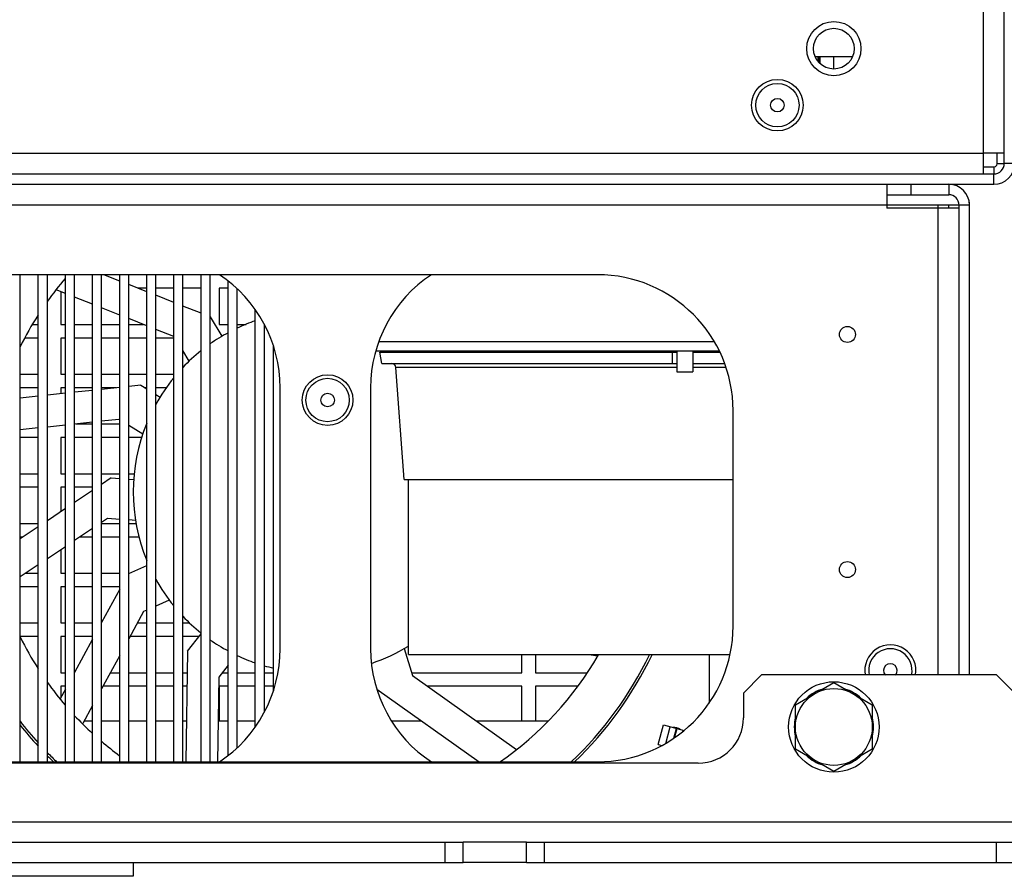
# Model space of a CAD drawing. Extents: x 29 to 422, y -226 to 287.
# Tile 40 of 63: x 183 to 205, y 40 to 59. Entities that reach past the tile are written whole.
import ezdxf

# ---------------------------------------------------------------- set-up
doc = ezdxf.new("R2010")
doc.units = 0
doc.header["$LTSCALE"] = 23.1
for name, color, linetype in [('ALL_AXIS', 7, 'CONTINUOUS'), ('ALL_FEATURES', 7, 'CONTINUOUS'), ('LAY0006', 7, 'CONTINUOUS'), ('LAY0006-2', 7, 'CONTINUOUS')]:
    doc.layers.add(name, color=color, linetype=linetype)

msp = doc.modelspace()

# ---------------------------------------------------------------- linework, layer by layer
at = {"layer": 'ALL_AXIS', "color": 7, "linetype": 'CONTINUOUS'}
for p, q in [((190.904, 51.97), (197.473, 51.97)), ((190.952, 51.72), (190.904, 51.97)), ((197.473, 51.99), (197.473, 51.53)), ((197.828, 51.99), (197.828, 51.53)), ((197.828, 51.97), (198.428, 51.97)), ((197.473, 51.53), (197.828, 51.53)), ((191.54, 45.28), (191.54, 49.15)), ((191.54, 45.28), (198.651, 45.28)), ((200.1, 44.171), (200.95, 44.662)), ((200.95, 44.662), (201.8, 44.171)), ((200.1, 43.189), (200.1, 44.171)), ((201.8, 44.171), (201.8, 43.189)), ((197.066, 43.291), (197.183, 43.725)), ((197.183, 43.725), (197.637, 43.603)), ((197.066, 43.291), (197.141, 43.271)), ((200.95, 42.699), (200.1, 43.189)), ((201.8, 43.189), (200.95, 42.699)), ((194.15, 40.68), (192.75, 40.68))]:
    msp.add_line(p, q, dxfattribs=at)
at = {"layer": 'ALL_AXIS', "color": 9, "linetype": 'CONTINUOUS'}
for p, q in [((197.229, 43.317), (197.327, 43.686)), ((197.406, 43.43), (197.465, 43.65)), ((197.425, 43.443), (197.48, 43.646)), ((197.61, 43.582), (197.617, 43.609))]:
    msp.add_line(p, q, dxfattribs=at)
at = {"layer": 'ALL_AXIS', "color": 3, "linetype": 'CONTINUOUS'}
msp.add_line((194.15, 41.13), (192.75, 41.13), dxfattribs=at)
at = {"layer": 'ALL_AXIS', "color": 7, "linetype": 'CONTINUOUS'}
for centre, radius in [((200.95, 58.68), 0.6), ((200.95, 58.68), 0.451), ((199.7, 57.43), 0.48), ((201.25, 52.36), 0.177), ((189.75, 50.91), 0.48), ((201.25, 47.16), 0.177), ((200.95, 43.68), 1), ((200.95, 43.68), 0.85)]:
    msp.add_circle(centre, radius, dxfattribs=at)
for centre, radius, start, end in [((202.2, 44.93), 0.48, 347.5457, 192.4543), ((200.95, 43.68), 0.875, 106.2709, 133.7291), ((200.95, 43.68), 0.875, 46.2709, 73.7291), ((200.95, 43.68), 0.875, 166.2709, 193.7291), ((200.95, 43.68), 0.875, 346.2709, 13.7291), ((197.414, 43.43), 0.24, 54.9735, 95.2546), ((200.95, 43.68), 0.875, 226.2709, 253.7291), ((200.95, 43.68), 0.875, 286.2709, 313.7291)]:
    msp.add_arc(centre, radius, start, end, dxfattribs=at)
at = {"layer": 'ALL_AXIS', "color": 9, "linetype": 'CONTINUOUS'}
for start, end in [(313.6219, 334.1064), (217.9494, 222.2638), (224.3287, 226.4043)]:
    msp.add_arc((189.45, 48.88), 8.25, start, end, dxfattribs=at)
at = {"layer": 'ALL_FEATURES', "color": 9, "linetype": 'CONTINUOUS'}
for p, q in [((204.26, 56.37), (204.26, 76.22)), ((138.64, 56.37), (204.26, 56.37)), ((204.5, 55.91), (204.5, 56.07)), ((204.72, 56.13), (204.56, 56.13)), ((204.95, 56.14), (204.72, 56.14)), ((204.49, 55.68), (204.49, 55.91)), ((203.49, 55.68), (203.49, 55.45)), ((202.12, 55.22), (140.78, 55.22)), ((203.26, 44.83), (203.26, 55.22)), ((203.95, 55.22), (203.72, 55.22)), ((198.306, 52.2), (190.879, 52.2)), ((197.473, 51.628), (191.259, 51.628)), ((198.564, 51.628), (197.828, 51.628)), ((137.95, 41.58), (204.95, 41.58))]:
    msp.add_line(p, q, dxfattribs=at)
at = {"layer": 'ALL_FEATURES', "color": 3, "linetype": 'CONTINUOUS'}
for p, q in [((204.72, 56.14), (204.72, 76.22)), ((204.56, 56.13), (204.56, 56.37)), ((204.26, 56.07), (204.5, 56.07)), ((138.41, 55.91), (204.49, 55.91)), ((202.12, 55.45), (203.49, 55.45)), ((203.49, 55.22), (202.12, 55.22)), ((203.49, 55.15), (203.49, 55.22)), ((203.72, 44.83), (203.72, 55.22)), ((183.35, 42.91), (183.35, 53.68)), ((183.95, 42.91), (183.95, 53.68)), ((184.55, 42.91), (184.55, 53.68)), ((185.15, 42.91), (185.15, 53.68)), ((185.75, 42.91), (185.75, 53.68)), ((186.35, 42.91), (186.35, 53.68)), ((186.95, 42.91), (186.95, 53.68)), ((187.55, 43.052), (187.55, 53.538)), ((188.15, 43.68), (188.15, 52.911)), ((188.55, 44.482), (188.55, 52.108)), ((198.191, 45.28), (198.191, 44.209)), ((199.35, 44.83), (198.95, 44.43)), ((204.55, 44.83), (199.35, 44.83)), ((204.95, 44.43), (204.55, 44.83)), ((198.95, 44.43), (198.95, 43.88)), ((184.55, 43.81), (184.363, 43.81)), ((185.15, 43.81), (184.75, 43.81)), ((185.75, 43.81), (185.35, 43.81)), ((186.35, 43.81), (185.95, 43.81)), ((186.627, 43.81), (186.55, 43.81)), ((187.55, 43.81), (187.328, 43.81)), ((188.15, 43.81), (187.75, 43.81)), ((191.834, 43.81), (191.166, 43.81)), ((194.622, 43.81), (193.042, 43.81)), ((197.95, 42.88), (144.95, 42.88)), ((172.15, 41.13), (192.75, 41.13)), ((194.15, 41.13), (204.95, 41.13))]:
    msp.add_line(p, q, dxfattribs=at)
at = {"layer": 'ALL_FEATURES', "color": 7, "linetype": 'CONTINUOUS'}
for p, q in [((204.72, 56.37), (204.26, 56.37)), ((204.26, 55.91), (204.26, 56.37)), ((138.41, 55.68), (204.49, 55.68)), ((202.12, 55.68), (202.12, 55.15)), ((202.65, 55.68), (202.65, 55.45)), ((203.556, 55.675), (203.55, 55.68)), ((203.72, 55.15), (202.12, 55.15)), ((203.72, 55.22), (203.49, 55.22)), ((203.95, 55.28), (203.945, 55.285)), ((203.95, 44.83), (203.95, 55.28)), ((195.72, 53.68), (147.18, 53.68)), ((182.95, 42.91), (182.95, 53.68)), ((183.55, 42.91), (183.55, 53.68)), ((184.15, 42.91), (184.15, 53.68)), ((184.75, 42.91), (184.75, 53.68)), ((185.15, 53.542), (184.802, 53.68)), ((185.35, 42.91), (185.35, 53.68)), ((185.95, 42.91), (185.95, 53.68)), ((186.55, 42.91), (186.55, 53.68)), ((187.15, 42.91), (187.15, 53.68)), ((185.75, 53.305), (185.35, 53.463)), ((185.75, 53.38), (185.56, 53.38)), ((186.35, 53.38), (185.95, 53.38)), ((186.95, 53.38), (186.55, 53.38)), ((187.55, 53.38), (187.35, 53.38)), ((187.35, 53.38), (187.35, 52.58)), ((183.95, 53.265), (183.747, 53.345)), ((183.85, 53.304), (183.85, 52.58)), ((184.55, 53.027), (184.15, 53.185)), ((186.35, 53.067), (185.95, 53.226)), ((187.75, 43.224), (187.75, 53.367)), ((185.15, 52.79), (184.75, 52.948)), ((186.95, 52.83), (186.55, 52.988)), ((187.153, 52.75), (187.15, 52.751)), ((187.153, 52.75), (187.408, 52.32)), ((183.219, 52.58), (183.35, 52.58)), ((183.85, 52.58), (183.95, 52.58)), ((184.15, 52.58), (184.55, 52.58)), ((184.75, 52.58), (185.15, 52.58)), ((185.75, 52.552), (185.35, 52.71)), ((185.35, 52.58), (185.679, 52.58)), ((187.35, 52.58), (187.55, 52.58)), ((187.75, 52.58), (187.946, 52.58)), ((188.35, 44.01), (188.35, 52.58)), ((183.35, 52.28), (183.055, 52.28)), ((183.95, 52.28), (183.85, 52.28)), ((183.85, 52.28), (183.85, 51.48)), ((184.55, 52.28), (184.15, 52.28)), ((185.15, 52.28), (184.75, 52.28)), ((185.75, 52.28), (185.35, 52.28)), ((186.35, 52.314), (185.95, 52.473)), ((186.35, 52.28), (185.95, 52.28)), ((186.687, 51.772), (186.55, 52.002)), ((198.417, 51.99), (190.813, 51.99)), ((191.3, 51.97), (191.3, 51.99)), ((197.38, 51.858), (197.382, 51.97)), ((190.952, 51.72), (197.473, 51.72)), ((191.44, 49.15), (191.259, 51.628)), ((197.828, 51.72), (198.534, 51.72)), ((182.95, 51.48), (183.35, 51.48)), ((183.85, 51.48), (183.95, 51.48)), ((184.15, 51.48), (184.55, 51.48)), ((184.75, 51.48), (185.15, 51.48)), ((185.35, 51.48), (185.75, 51.48)), ((185.95, 51.48), (186.35, 51.48)), ((185.618, 51.238), (185.35, 51.21)), ((185.618, 51.238), (185.75, 51.156)), ((183.35, 51.18), (182.95, 51.18)), ((183.35, 50.996), (182.95, 50.953)), ((183.95, 51.06), (183.55, 51.017)), ((183.95, 51.18), (183.85, 51.18)), ((183.85, 51.18), (183.85, 51.049)), ((184.55, 51.18), (184.15, 51.18)), ((184.55, 51.124), (184.15, 51.081)), ((185.15, 51.188), (184.75, 51.145)), ((185.075, 51.18), (184.75, 51.18)), ((185.75, 51.18), (185.712, 51.18)), ((186.182, 51.18), (185.95, 51.18)), ((185.95, 51.033), (186.043, 50.976)), ((188.7, 45.41), (188.7, 51.18)), ((190.7, 51.18), (190.7, 45.41)), ((198.72, 45.91), (198.72, 50.68)), ((183.95, 50.356), (183.55, 50.313)), ((184.55, 50.42), (184.15, 50.377)), ((184.177, 50.38), (184.55, 50.38)), ((185.129, 50.482), (184.75, 50.441)), ((184.75, 50.38), (185.15, 50.38)), ((185.15, 50.469), (185.129, 50.482)), ((185.659, 50.156), (185.35, 50.346)), ((183.35, 50.292), (182.95, 50.249)), ((183.35, 50.08), (182.95, 50.08)), ((183.95, 50.08), (183.85, 50.08)), ((183.85, 50.08), (183.85, 49.28)), ((184.55, 50.08), (184.15, 50.08)), ((185.15, 50.08), (184.75, 50.08)), ((185.64, 50.08), (185.35, 50.08)), ((182.95, 49.28), (183.35, 49.28)), ((183.85, 49.28), (183.95, 49.28)), ((184.15, 49.28), (184.55, 49.28)), ((184.75, 49.28), (185.15, 49.28)), ((185.35, 49.28), (185.476, 49.28)), ((184.961, 49.186), (184.75, 49.045)), ((184.961, 49.186), (185.15, 49.173)), ((185.35, 49.16), (185.46, 49.152)), ((191.44, 49.15), (198.72, 49.15)), ((183.35, 48.98), (182.95, 48.98)), ((183.95, 48.98), (183.85, 48.98)), ((183.85, 48.98), (183.85, 48.443)), ((184.55, 48.98), (184.15, 48.98)), ((184.55, 48.912), (184.15, 48.644)), ((183.95, 48.51), (183.55, 48.242)), ((182.95, 48.18), (183.35, 48.18)), ((184.88, 48.29), (184.75, 48.203)), ((184.75, 48.18), (185.15, 48.18)), ((185.15, 48.271), (184.88, 48.29)), ((185.501, 48.247), (185.35, 48.258)), ((185.35, 48.18), (185.515, 48.18)), ((183.35, 48.108), (182.95, 47.84)), ((184.55, 48.069), (184.15, 47.801)), ((183.01, 47.88), (182.95, 47.88)), ((184.55, 47.88), (184.268, 47.88)), ((185.15, 47.88), (184.75, 47.88)), ((185.581, 47.88), (185.35, 47.88)), ((183.95, 47.667), (183.55, 47.4)), ((183.85, 47.601), (183.85, 47.08)), ((183.35, 47.266), (182.95, 46.998)), ((183.073, 47.08), (183.35, 47.08)), ((183.85, 47.08), (183.95, 47.08)), ((184.15, 47.08), (184.55, 47.08)), ((184.75, 47.08), (185.15, 47.08)), ((185.35, 47.072), (185.75, 47.248)), ((185.35, 47.08), (185.369, 47.08)), ((183.35, 46.78), (182.95, 46.78)), ((183.95, 46.78), (183.85, 46.78)), ((183.85, 46.78), (183.85, 45.98)), ((184.55, 46.78), (184.15, 46.78)), ((185.15, 46.78), (184.75, 46.78)), ((185.15, 46.728), (184.75, 45.991)), ((186.248, 46.484), (185.95, 46.353)), ((185.678, 46.233), (185.35, 45.629)), ((185.75, 46.265), (185.678, 46.233)), ((182.95, 45.98), (183.35, 45.98)), ((183.85, 45.98), (183.95, 45.98)), ((184.15, 45.98), (184.55, 45.98)), ((185.541, 45.98), (185.75, 45.98)), ((185.95, 45.98), (186.35, 45.98)), ((186.55, 45.98), (186.696, 45.98)), ((183.35, 45.68), (182.95, 45.68)), ((183.95, 45.68), (183.85, 45.68)), ((183.85, 45.68), (183.85, 44.88)), ((184.55, 45.68), (184.15, 45.68)), ((184.55, 45.623), (184.15, 44.886)), ((185.75, 45.68), (185.378, 45.68)), ((186.35, 45.68), (185.95, 45.68)), ((186.905, 45.68), (186.55, 45.68)), ((186.649, 45.358), (186.95, 45.737)), ((186.649, 45.358), (186.615, 42.91)), ((191.445, 45.413), (191.625, 44.817)), ((185.15, 45.261), (184.75, 44.524)), ((194.05, 44.88), (194.05, 45.28)), ((194.35, 45.28), (194.35, 44.88)), ((195.538, 45.28), (195.723, 45.255)), ((183.85, 44.88), (183.95, 44.88)), ((184.944, 44.88), (185.15, 44.88)), ((185.35, 44.88), (185.75, 44.88)), ((185.95, 44.88), (186.35, 44.88)), ((186.55, 44.88), (186.642, 44.88)), ((187.55, 45.046), (187.341, 44.783)), ((187.419, 44.88), (187.55, 44.88)), ((187.75, 44.88), (188.15, 44.88)), ((188.35, 44.88), (188.55, 44.88)), ((191.606, 44.88), (194.05, 44.88)), ((194.35, 44.88), (195.488, 44.88)), ((187.341, 44.783), (187.315, 42.91)), ((191.625, 44.817), (193.929, 43.18)), ((183.95, 44.518), (183.835, 44.306)), ((183.95, 44.58), (183.85, 44.58)), ((183.85, 44.58), (183.85, 44.333)), ((185.15, 44.58), (184.781, 44.58)), ((185.75, 44.58), (185.35, 44.58)), ((186.35, 44.58), (185.95, 44.58)), ((186.638, 44.58), (186.55, 44.58)), ((187.55, 44.58), (187.35, 44.58)), ((187.35, 44.58), (187.35, 43.81)), ((188.15, 44.58), (187.75, 44.58)), ((188.55, 44.58), (188.35, 44.58)), ((190.839, 44.517), (193.1, 42.91)), ((190.85, 44.509), (190.85, 44.482)), ((194.05, 44.58), (191.959, 44.58)), ((194.05, 43.81), (194.05, 44.58)), ((195.287, 44.58), (194.35, 44.58)), ((194.35, 44.58), (194.35, 43.81)), ((184.55, 44.156), (184.333, 43.755)), ((147.18, 42.91), (195.72, 42.91)), ((192.35, 40.68), (192.35, 41.13)), ((192.75, 40.68), (192.75, 41.13)), ((194.15, 40.68), (194.15, 41.13)), ((194.55, 40.68), (194.55, 41.13)), ((204.55, 40.68), (204.55, 41.13)), ((172.15, 40.68), (192.75, 40.68)), ((185.45, 40.678), (175.45, 40.678)), ((185.45, 40.678), (185.45, 40.378)), ((194.15, 40.68), (204.95, 40.68)), ((185.45, 40.378), (175.45, 40.378))]:
    msp.add_line(p, q, dxfattribs=at)
at = {"layer": 'ALL_FEATURES', "color": 6, "linetype": 'CONTINUOUS'}
msp.add_line((185.45, 40.68), (185.45, 40.678), dxfattribs=at)
at = {"layer": 'ALL_FEATURES', "color": 7, "linetype": 'CONTINUOUS'}
msp.add_lwpolyline([(197.382, 51.72), (197.38, 51.84), (197.38, 51.858)], dxfattribs=at)
for centre, radius in [((199.7, 57.43), 0.57), ((199.7, 57.43), 0.15), ((189.75, 50.91), 0.56), ((189.75, 50.91), 0.15)]:
    msp.add_circle(centre, radius, dxfattribs=at)
for centre, radius, start, end in [((204.49, 56.14), 0.46, 270, 360), ((203.49, 55.22), 0.46, 0, 90), ((189.45, 48.88), 7.25, 139.3868, 144.5182), ((185.7, 51.18), 3, 0, 56.5122), ((193.7, 51.18), 3, 123.4878, 180), ((195.72, 50.68), 3, 0, 90), ((189.45, 48.88), 7.25, 147.3584, 153.73), ((189.45, 48.88), 4, 108.9717, 115.1586), ((189.45, 48.88), 4, 118.4037, 125.1525), ((189.45, 48.88), 4, 128.7314, 136.5575), ((191.159, 51.62), 0.1, 4.1985, 90), ((189.45, 48.88), 4, 140.8701, 151.1236), ((189.45, 48.88), 4, 157.7338, 202.2662), ((189.45, 48.88), 4, 208.8764, 219.1299), ((189.45, 48.88), 4, 223.4425, 231.2686), ((195.72, 45.91), 3, 270, 360), ((189.45, 48.88), 7.25, 206.27, 212.6416), ((189.45, 48.88), 4, 234.8475, 241.5963), ((185.7, 45.41), 3, 303.4878, 360), ((193.7, 45.41), 3, 180, 236.5122), ((189.45, 48.88), 4, 288.5061, 301.5148), ((202.2, 44.93), 0.565, 349.7955, 190.2047), ((189.45, 48.88), 4, 244.8414, 251.0283), ((189.45, 48.88), 7.25, 304.4926, 330.2016), ((189.45, 48.88), 8.3, 313.9697, 334.2783), ((189.45, 48.88), 4, 254.0145, 256.9904), ((202.2, 44.93), 0.15, 317.5059, 222.4941), ((189.45, 48.88), 7.25, 215.4818, 220.6132), ((189.45, 48.88), 7.25, 222.9789, 227.4567), ((189.45, 48.88), 8.3, 218.4092, 222.6637), ((189.45, 48.88), 7.25, 229.5379, 233.5867), ((189.45, 48.88), 8.3, 224.6775, 226.0311)]:
    msp.add_arc(centre, radius, start, end, dxfattribs=at)
at = {"layer": 'ALL_FEATURES', "color": 3, "linetype": 'CONTINUOUS'}
for centre, radius, start, end in [((204.49, 56.14), 0.23, 270, 360), ((204.5, 56.13), 0.06, 270, 360), ((203.49, 55.22), 0.23, 0, 90), ((197.95, 43.88), 1, 270, 360)]:
    msp.add_arc(centre, radius, start, end, dxfattribs=at)
at = {"layer": 'LAY0006', "color": 7, "linetype": 'CONTINUOUS'}
for p, q in [((200.55, 58.483), (200.55, 58.51)), ((200.65, 58.35), (200.65, 58.51)), ((200.95, 58.229), (200.95, 58.51))]:
    msp.add_line(p, q, dxfattribs=at)
at = {"layer": 'LAY0006', "color": 3, "linetype": 'CONTINUOUS'}
for p, q in [((200.6, 58.4), (200.6, 58.51)), ((200.625, 58.375), (200.625, 58.51))]:
    msp.add_line(p, q, dxfattribs=at)
at = {"layer": 'LAY0006-2', "color": 3, "linetype": 'CONTINUOUS'}
msp.add_line((200.537, 58.51), (201.364, 58.51), dxfattribs=at)

doc.saveas('drawing.dxf')
